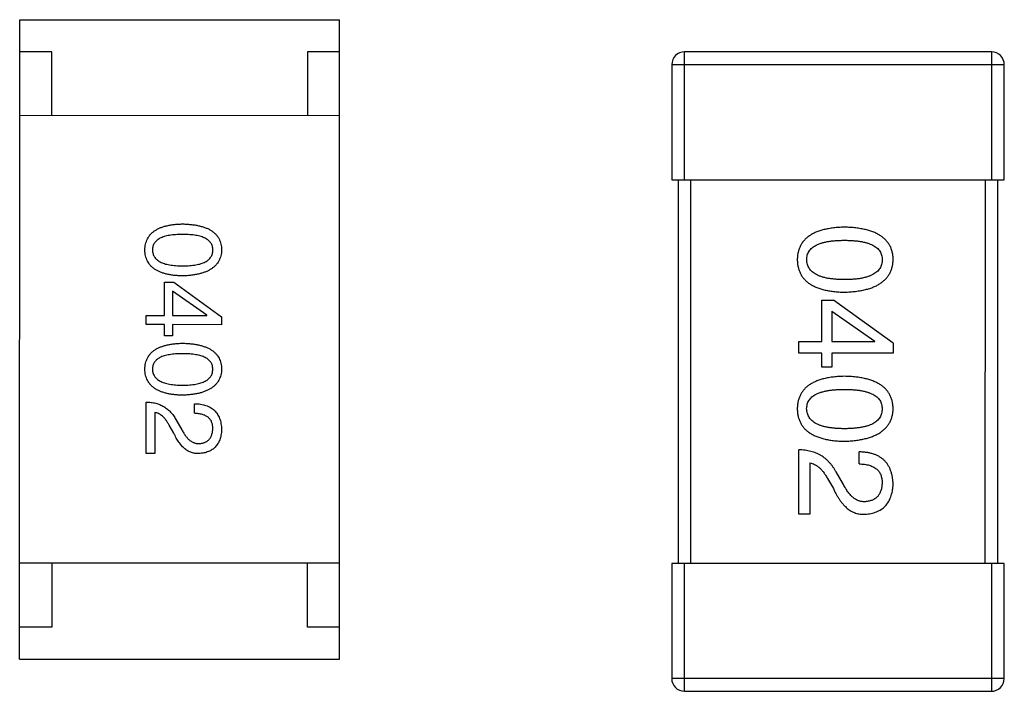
# Model space of a CAD drawing. Header units: inches. Extents: x -29 to 164, y -51 to 83.
# Tile 126 of 164: x 128.05 to 129.59, y 28.96 to 30.01. Entities that reach past the tile are written whole.
import ezdxf

# ---------------------------------------------------------------- set-up
doc = ezdxf.new("R2010")
doc.units = ezdxf.units.IN
doc.header["$LTSCALE"] = 1.21
doc.header["$MEASUREMENT"] = 0
doc.layers.get('0').update_dxf_attribs({"linetype": 'CONTINUOUS'})

msp = doc.modelspace()

# ---------------------------------------------------------------- linework, layer by layer
at = {"color": 7, "linetype": 'Continuous'}
for p, q in [((128.0541, 29.0139), (128.0544, 30.0139)), ((128.0544, 30.0139), (128.5544, 30.0138)), ((128.5541, 29.0138), (128.5544, 30.0138)), ((128.1043, 29.9639), (128.0543, 29.9639)), ((128.1043, 29.8639), (128.1043, 29.9639)), ((128.5043, 29.9638), (128.5043, 29.8638)), ((128.5543, 29.9638), (128.5043, 29.9638)), ((129.094, 29.7637), (129.094, 29.9637)), ((129.574, 29.9636), (129.094, 29.9637)), ((129.574, 29.9636), (129.574, 29.7636)), ((129.074, 29.9437), (129.074, 29.7637)), ((129.074, 29.9437), (129.594, 29.9436)), ((129.594, 29.7636), (129.594, 29.9436)), ((128.5543, 29.8638), (128.0543, 29.8639)), ((129.074, 29.7637), (129.594, 29.7636)), ((129.084, 29.7637), (129.0838, 29.1637)), ((129.1038, 29.1637), (129.104, 29.7637)), ((129.564, 29.7636), (129.5638, 29.1636)), ((129.5838, 29.1636), (129.584, 29.7636)), ((128.2807, 29.5514), (128.2808, 29.6032)), ((128.2808, 29.6032), (128.2952, 29.6032)), ((128.2952, 29.6032), (128.3699, 29.5494)), ((128.2932, 29.5894), (128.2932, 29.5514)), ((128.347, 29.552), (128.2932, 29.5894)), ((129.3087, 29.5105), (129.3087, 29.5753)), ((129.3087, 29.5753), (129.3268, 29.5753)), ((129.4202, 29.508), (129.3268, 29.5753)), ((128.2519, 29.537), (128.2519, 29.5514)), ((128.2519, 29.5514), (128.2807, 29.5514)), ((128.2932, 29.5514), (128.347, 29.5514)), ((128.347, 29.5514), (128.347, 29.552)), ((129.3243, 29.5581), (129.3243, 29.5105)), ((129.3243, 29.5581), (129.3915, 29.5113)), ((128.2807, 29.537), (128.2519, 29.537)), ((128.2807, 29.5193), (128.2807, 29.537)), ((128.2932, 29.537), (128.2932, 29.5193)), ((128.3699, 29.5369), (128.2932, 29.537)), ((128.3699, 29.5494), (128.3699, 29.5369)), ((128.2932, 29.5193), (128.2807, 29.5193)), ((129.2726, 29.4925), (129.2726, 29.5105)), ((129.2726, 29.5105), (129.3087, 29.5105)), ((129.3243, 29.5105), (129.3915, 29.5105)), ((129.3915, 29.5105), (129.3915, 29.5113)), ((129.4202, 29.508), (129.4202, 29.4925)), ((129.3087, 29.4925), (129.2726, 29.4925)), ((129.3087, 29.4704), (129.3087, 29.4925)), ((129.3243, 29.4925), (129.3243, 29.4704)), ((129.4202, 29.4925), (129.3243, 29.4925)), ((129.3243, 29.4704), (129.3087, 29.4704)), ((128.2519, 29.3354), (128.2519, 29.416)), ((128.3273, 29.3983), (128.3273, 29.4134)), ((128.2656, 29.3996), (128.2656, 29.3354)), ((128.2984, 29.3885), (128.3076, 29.3727)), ((128.2951, 29.3675), (128.2879, 29.38)), ((128.2656, 29.3354), (128.2519, 29.3354)), ((129.2726, 29.2405), (129.2726, 29.3413)), ((129.3669, 29.3192), (129.3669, 29.338)), ((129.2898, 29.3208), (129.2898, 29.2405)), ((129.3423, 29.2872), (129.3308, 29.3069)), ((129.3177, 29.2962), (129.3267, 29.2806)), ((129.2898, 29.2405), (129.2726, 29.2405)), ((128.5542, 29.1638), (128.0542, 29.1639)), ((128.1042, 29.1639), (128.1042, 29.0639)), ((128.5042, 29.0638), (128.5042, 29.1638)), ((129.0738, 29.1637), (129.0738, 28.9837)), ((129.5938, 29.1636), (129.0738, 29.1637)), ((129.0938, 28.9637), (129.0938, 29.1637)), ((129.5738, 29.1636), (129.5738, 28.9636)), ((129.5938, 28.9836), (129.5938, 29.1636)), ((128.1042, 29.0639), (128.0542, 29.0639)), ((128.5542, 29.0638), (128.5042, 29.0638)), ((128.0541, 29.0139), (128.5541, 29.0138)), ((129.5938, 28.9836), (129.0738, 28.9837)), ((129.0938, 28.9637), (129.5738, 28.9636))]:
    msp.add_line(p, q, dxfattribs=at)
for centre, start, end in [((129.094, 29.9437), 89.988, 179.988), ((129.574, 29.9436), 359.988, 89.988), ((129.0938, 28.9837), 179.988, 269.988), ((129.5738, 28.9836), 269.988, 359.988)]:
    msp.add_arc(centre, 0.02, start, end, dxfattribs=at)
for points, knots in [([(128.25, 29.6538), (128.25, 29.6554), (128.2502, 29.6585), (128.2509, 29.663), (128.2521, 29.6672), (128.2538, 29.6712), (128.2559, 29.6748), (128.2585, 29.6781), (128.2615, 29.6811), (128.2651, 29.6838), (128.269, 29.6862), (128.2734, 29.6883), (128.2782, 29.6901), (128.2835, 29.6915), (128.2892, 29.6928), (128.2954, 29.6936), (128.302, 29.6942), (128.3066, 29.6944), (128.309, 29.6945)], [0, 0, 0, 0, 0.059135, 0.115606, 0.169241, 0.221578, 0.273261, 0.324749, 0.377329, 0.431642, 0.488541, 0.548597, 0.612232, 0.680174, 0.752504, 0.829777, 0.912307, 1, 1, 1, 1]), ([(128.309, 29.6945), (128.3114, 29.6944), (128.3161, 29.6942), (128.323, 29.6936), (128.3294, 29.6927), (128.3353, 29.6915), (128.3408, 29.69), (128.3458, 29.6882), (128.3503, 29.6862), (128.3544, 29.6838), (128.358, 29.6811), (128.3611, 29.6781), (128.3638, 29.6748), (128.366, 29.6711), (128.3677, 29.6672), (128.369, 29.663), (128.3697, 29.6585), (128.3699, 29.6554), (128.37, 29.6538)], [0, 0, 0, 0, 0.088823, 0.172287, 0.250296, 0.323438, 0.392244, 0.456221, 0.516635, 0.573871, 0.628, 0.680335, 0.731489, 0.782557, 0.834044, 0.886738, 0.942089, 1, 1, 1, 1]), ([(129.344, 29.6894), (129.341, 29.6893), (129.3353, 29.6891), (129.327, 29.6883), (129.3193, 29.6872), (129.3121, 29.6857), (129.3055, 29.6838), (129.2995, 29.6816), (129.294, 29.679), (129.2891, 29.676), (129.2847, 29.6726), (129.2809, 29.6689), (129.2777, 29.6647), (129.275, 29.6602), (129.273, 29.6553), (129.2714, 29.6501), (129.2705, 29.6445), (129.2703, 29.6406), (129.2702, 29.6386)], [0, 0, 0, 0, 0.087693, 0.170223, 0.247496, 0.319826, 0.387768, 0.451403, 0.511459, 0.568358, 0.622671, 0.675251, 0.726739, 0.778422, 0.830759, 0.884394, 0.940865, 1, 1, 1, 1]), ([(129.4202, 29.6386), (129.4201, 29.6405), (129.4199, 29.6444), (129.419, 29.6501), (129.4174, 29.6553), (129.4153, 29.6602), (129.4125, 29.6647), (129.4092, 29.6689), (129.4052, 29.6726), (129.4007, 29.676), (129.3956, 29.679), (129.39, 29.6816), (129.3837, 29.6838), (129.3769, 29.6857), (129.3695, 29.6872), (129.3615, 29.6883), (129.353, 29.6891), (129.347, 29.6893), (129.344, 29.6894)], [0, 0, 0, 0, 0.057911, 0.113262, 0.165956, 0.217443, 0.268511, 0.319665, 0.372, 0.426129, 0.483365, 0.543779, 0.607756, 0.676562, 0.749704, 0.827713, 0.911177, 1, 1, 1, 1]), ([(128.309, 29.6781), (128.3071, 29.6781), (128.3034, 29.678), (128.298, 29.6777), (128.293, 29.6773), (128.2884, 29.6767), (128.2842, 29.6758), (128.2803, 29.6748), (128.2768, 29.6735), (128.2736, 29.6721), (128.2708, 29.6705), (128.2684, 29.6687), (128.2663, 29.6667), (128.2647, 29.6645), (128.2633, 29.6621), (128.2624, 29.6595), (128.2619, 29.6567), (128.2618, 29.6548), (128.2618, 29.6538)], [0, 0, 0, 0, 0.096457, 0.187288, 0.27178, 0.350132, 0.423455, 0.491343, 0.554037, 0.612253, 0.666313, 0.717038, 0.764921, 0.811214, 0.856775, 0.902988, 0.950234, 1, 1, 1, 1]), ([(128.3562, 29.6538), (128.3561, 29.6548), (128.3561, 29.6567), (128.3555, 29.6595), (128.3546, 29.6621), (128.3533, 29.6645), (128.3516, 29.6667), (128.3496, 29.6687), (128.3471, 29.6705), (128.3443, 29.6721), (128.3412, 29.6735), (128.3377, 29.6748), (128.3338, 29.6758), (128.3295, 29.6767), (128.3249, 29.6773), (128.3199, 29.6777), (128.3146, 29.678), (128.3109, 29.6781), (128.309, 29.6781)], [0, 0, 0, 0, 0.049764, 0.097007, 0.143217, 0.188577, 0.235116, 0.282997, 0.333719, 0.387776, 0.445989, 0.508679, 0.576563, 0.649481, 0.728235, 0.812722, 0.903548, 1, 1, 1, 1]), ([(129.285, 29.6386), (129.285, 29.6398), (129.2851, 29.6422), (129.2858, 29.6457), (129.2869, 29.6489), (129.2886, 29.6519), (129.2907, 29.6547), (129.2933, 29.6572), (129.2963, 29.6594), (129.2998, 29.6614), (129.3037, 29.6632), (129.3081, 29.6648), (129.313, 29.666), (129.3183, 29.6671), (129.3241, 29.6679), (129.3303, 29.6685), (129.337, 29.6688), (129.3416, 29.6689), (129.344, 29.6689)], [0, 0, 0, 0, 0.049766, 0.097012, 0.143225, 0.188786, 0.235079, 0.282962, 0.333687, 0.387747, 0.445963, 0.508657, 0.576545, 0.649868, 0.72822, 0.812712, 0.903543, 1, 1, 1, 1]), ([(129.344, 29.6689), (129.3464, 29.6689), (129.351, 29.6688), (129.3577, 29.6685), (129.3639, 29.6679), (129.3697, 29.6671), (129.375, 29.666), (129.3799, 29.6647), (129.3843, 29.6632), (129.3882, 29.6614), (129.3917, 29.6594), (129.3947, 29.6572), (129.3973, 29.6546), (129.3994, 29.6519), (129.401, 29.6489), (129.4022, 29.6457), (129.4029, 29.6422), (129.4029, 29.6398), (129.403, 29.6386)], [0, 0, 0, 0, 0.096452, 0.187278, 0.271765, 0.350519, 0.423437, 0.491321, 0.554011, 0.612224, 0.666281, 0.717003, 0.764884, 0.811423, 0.856783, 0.902993, 0.950236, 1, 1, 1, 1]), ([(128.309, 29.6132), (128.3066, 29.6133), (128.302, 29.6134), (128.2954, 29.614), (128.2892, 29.6149), (128.2835, 29.6161), (128.2782, 29.6176), (128.2734, 29.6194), (128.269, 29.6215), (128.265, 29.6239), (128.2615, 29.6266), (128.2585, 29.6296), (128.2559, 29.6329), (128.2538, 29.6365), (128.2521, 29.6404), (128.2509, 29.6446), (128.2502, 29.6491), (128.25, 29.6522), (128.25, 29.6538)], [0, 0, 0, 0, 0.08769, 0.170218, 0.24749, 0.319818, 0.387758, 0.451391, 0.511445, 0.568185, 0.622681, 0.67526, 0.726746, 0.778428, 0.830764, 0.884397, 0.940866, 1, 1, 1, 1]), ([(128.2618, 29.6538), (128.2618, 29.6528), (128.2619, 29.6509), (128.2626, 29.648), (128.2636, 29.6453), (128.2649, 29.6429), (128.2666, 29.6406), (128.2687, 29.6386), (128.2711, 29.6367), (128.2739, 29.6351), (128.2771, 29.6336), (128.2806, 29.6323), (128.2844, 29.6313), (128.2887, 29.6304), (128.2932, 29.6297), (128.2982, 29.6293), (128.3034, 29.629), (128.3071, 29.6289), (128.309, 29.6289)], [0, 0, 0, 0, 0.050879, 0.099377, 0.146973, 0.193618, 0.240619, 0.289461, 0.34047, 0.395283, 0.453059, 0.515633, 0.582666, 0.655287, 0.732971, 0.815933, 0.905166, 1, 1, 1, 1]), ([(128.309, 29.6289), (128.3109, 29.6289), (128.3146, 29.629), (128.3199, 29.6292), (128.3249, 29.6297), (128.3295, 29.6304), (128.3338, 29.6313), (128.3377, 29.6323), (128.3412, 29.6336), (128.3443, 29.635), (128.3471, 29.6367), (128.3496, 29.6385), (128.3516, 29.6406), (128.3533, 29.6429), (128.3546, 29.6453), (128.3555, 29.648), (128.3561, 29.6508), (128.3561, 29.6528), (128.3562, 29.6538)], [0, 0, 0, 0, 0.095719, 0.185854, 0.269738, 0.347952, 0.420315, 0.487894, 0.550245, 0.608186, 0.662454, 0.713283, 0.761375, 0.808209, 0.854301, 0.901312, 0.949396, 1, 1, 1, 1]), ([(128.37, 29.6538), (128.3699, 29.6522), (128.3697, 29.6492), (128.3688, 29.6447), (128.3675, 29.6406), (128.3657, 29.6367), (128.3635, 29.6332), (128.3608, 29.6299), (128.3576, 29.6269), (128.354, 29.6242), (128.35, 29.6218), (128.3454, 29.6197), (128.3405, 29.6179), (128.335, 29.6164), (128.3292, 29.6151), (128.3228, 29.6142), (128.3161, 29.6135), (128.3114, 29.6133), (128.309, 29.6132)], [0, 0, 0, 0, 0.057415, 0.112361, 0.16496, 0.216437, 0.267441, 0.318839, 0.371478, 0.426325, 0.483626, 0.544235, 0.608673, 0.677374, 0.750405, 0.828394, 0.911525, 1, 1, 1, 1]), ([(129.2702, 29.6386), (129.2703, 29.6366), (129.2705, 29.6327), (129.2714, 29.6271), (129.273, 29.6218), (129.275, 29.6169), (129.2777, 29.6124), (129.2809, 29.6083), (129.2847, 29.6045), (129.2891, 29.6011), (129.294, 29.5982), (129.2995, 29.5955), (129.3055, 29.5933), (129.3121, 29.5914), (129.3193, 29.5899), (129.327, 29.5888), (129.3353, 29.588), (129.341, 29.5878), (129.344, 29.5877)], [0, 0, 0, 0, 0.059134, 0.115603, 0.169236, 0.221572, 0.273254, 0.32474, 0.377319, 0.431815, 0.488555, 0.548609, 0.612242, 0.680182, 0.75251, 0.829782, 0.91231, 1, 1, 1, 1]), ([(129.344, 29.6074), (129.3416, 29.6074), (129.3371, 29.6075), (129.3305, 29.6079), (129.3243, 29.6085), (129.3186, 29.6093), (129.3133, 29.6104), (129.3085, 29.6117), (129.3041, 29.6133), (129.3002, 29.6151), (129.2967, 29.6172), (129.2936, 29.6195), (129.291, 29.6221), (129.2889, 29.6249), (129.2872, 29.628), (129.286, 29.6313), (129.2852, 29.6349), (129.285, 29.6373), (129.285, 29.6386)], [0, 0, 0, 0, 0.094834, 0.184067, 0.267029, 0.344713, 0.417334, 0.484367, 0.546941, 0.604717, 0.65953, 0.710539, 0.759381, 0.806382, 0.853027, 0.900623, 0.949121, 1, 1, 1, 1]), ([(129.344, 29.5877), (129.347, 29.5879), (129.3528, 29.5881), (129.3613, 29.589), (129.3692, 29.5902), (129.3766, 29.5917), (129.3834, 29.5936), (129.3896, 29.5959), (129.3952, 29.5985), (129.4003, 29.6015), (129.4048, 29.6049), (129.4088, 29.6086), (129.4122, 29.6127), (129.4149, 29.6172), (129.4171, 29.622), (129.4188, 29.6272), (129.4199, 29.6328), (129.4201, 29.6366), (129.4202, 29.6386)], [0, 0, 0, 0, 0.088475, 0.171606, 0.249595, 0.322626, 0.391327, 0.455765, 0.516374, 0.573675, 0.628522, 0.681161, 0.732559, 0.783563, 0.83504, 0.887639, 0.942585, 1, 1, 1, 1]), ([(129.403, 29.6386), (129.4029, 29.6373), (129.4029, 29.6348), (129.4022, 29.6313), (129.401, 29.6279), (129.3994, 29.6249), (129.3973, 29.6221), (129.3947, 29.6195), (129.3917, 29.6172), (129.3882, 29.6151), (129.3842, 29.6133), (129.3798, 29.6117), (129.375, 29.6104), (129.3697, 29.6093), (129.3639, 29.6084), (129.3577, 29.6078), (129.351, 29.6075), (129.3464, 29.6074), (129.344, 29.6074)], [0, 0, 0, 0, 0.050604, 0.098688, 0.145699, 0.191791, 0.238625, 0.286717, 0.337546, 0.391814, 0.449755, 0.512106, 0.579685, 0.652048, 0.730262, 0.814146, 0.904281, 1, 1, 1, 1]), ([(128.2499, 29.4673), (128.25, 29.4689), (128.2501, 29.472), (128.2509, 29.4765), (128.2521, 29.4807), (128.2538, 29.4846), (128.2559, 29.4882), (128.2585, 29.4916), (128.2615, 29.4946), (128.265, 29.4972), (128.2689, 29.4997), (128.2733, 29.5017), (128.2782, 29.5035), (128.2835, 29.505), (128.2892, 29.5062), (128.2954, 29.5071), (128.302, 29.5077), (128.3066, 29.5079), (128.3089, 29.508)], [0, 0, 0, 0, 0.059135, 0.115606, 0.169241, 0.221578, 0.273261, 0.324749, 0.377329, 0.431642, 0.488541, 0.548597, 0.612232, 0.680174, 0.752504, 0.829777, 0.912307, 1, 1, 1, 1]), ([(128.3089, 29.508), (128.3114, 29.5079), (128.3161, 29.5077), (128.323, 29.5071), (128.3293, 29.5062), (128.3353, 29.505), (128.3407, 29.5035), (128.3457, 29.5017), (128.3503, 29.4996), (128.3543, 29.4972), (128.3579, 29.4946), (128.3611, 29.4915), (128.3638, 29.4882), (128.366, 29.4846), (128.3676, 29.4807), (128.3689, 29.4765), (128.3697, 29.472), (128.3698, 29.4689), (128.3699, 29.4673)], [0, 0, 0, 0, 0.088823, 0.172287, 0.250296, 0.323438, 0.392244, 0.456221, 0.516635, 0.573871, 0.628, 0.680335, 0.731489, 0.782557, 0.834044, 0.886738, 0.942089, 1, 1, 1, 1]), ([(128.3089, 29.4916), (128.307, 29.4916), (128.3033, 29.4915), (128.298, 29.4912), (128.293, 29.4908), (128.2884, 29.4901), (128.2841, 29.4892), (128.2802, 29.4883), (128.2767, 29.487), (128.2736, 29.4856), (128.2708, 29.484), (128.2683, 29.4822), (128.2663, 29.4802), (128.2646, 29.478), (128.2633, 29.4756), (128.2624, 29.473), (128.2618, 29.4702), (128.2618, 29.4683), (128.2617, 29.4673)], [0, 0, 0, 0, 0.096457, 0.187288, 0.27178, 0.350132, 0.423455, 0.491343, 0.554037, 0.612253, 0.666313, 0.717038, 0.764921, 0.811214, 0.856775, 0.902988, 0.950234, 1, 1, 1, 1]), ([(128.3561, 29.4673), (128.3561, 29.4683), (128.356, 29.4702), (128.3555, 29.473), (128.3546, 29.4756), (128.3533, 29.478), (128.3516, 29.4802), (128.3495, 29.4822), (128.3471, 29.484), (128.3443, 29.4856), (128.3411, 29.487), (128.3376, 29.4882), (128.3337, 29.4892), (128.3295, 29.4901), (128.3249, 29.4908), (128.3199, 29.4912), (128.3145, 29.4915), (128.3108, 29.4916), (128.3089, 29.4916)], [0, 0, 0, 0, 0.049764, 0.097007, 0.143217, 0.188577, 0.235116, 0.282997, 0.333719, 0.387776, 0.445989, 0.508679, 0.576563, 0.649481, 0.728235, 0.812722, 0.903548, 1, 1, 1, 1]), ([(128.3089, 29.4266), (128.3066, 29.4267), (128.302, 29.4269), (128.2954, 29.4275), (128.2892, 29.4284), (128.2834, 29.4296), (128.2782, 29.4311), (128.2733, 29.4329), (128.2689, 29.435), (128.265, 29.4374), (128.2615, 29.4401), (128.2585, 29.4431), (128.2559, 29.4464), (128.2538, 29.45), (128.2521, 29.4539), (128.2509, 29.4581), (128.2501, 29.4626), (128.25, 29.4657), (128.2499, 29.4673)], [0, 0, 0, 0, 0.08769, 0.170218, 0.24749, 0.319818, 0.387758, 0.451391, 0.511445, 0.568185, 0.622681, 0.67526, 0.726746, 0.778428, 0.830764, 0.884397, 0.940866, 1, 1, 1, 1]), ([(128.2617, 29.4673), (128.2618, 29.4663), (128.2619, 29.4643), (128.2625, 29.4615), (128.2635, 29.4588), (128.2649, 29.4564), (128.2666, 29.4541), (128.2687, 29.4521), (128.2711, 29.4502), (128.2739, 29.4485), (128.277, 29.4471), (128.2805, 29.4458), (128.2844, 29.4447), (128.2886, 29.4439), (128.2932, 29.4432), (128.2981, 29.4427), (128.3034, 29.4424), (128.307, 29.4424), (128.3089, 29.4424)], [0, 0, 0, 0, 0.050879, 0.099377, 0.146973, 0.193618, 0.240619, 0.289461, 0.34047, 0.395283, 0.453059, 0.515633, 0.582666, 0.655287, 0.732971, 0.815933, 0.905166, 1, 1, 1, 1]), ([(128.3089, 29.4424), (128.3108, 29.4424), (128.3145, 29.4424), (128.3199, 29.4427), (128.3249, 29.4432), (128.3295, 29.4439), (128.3337, 29.4447), (128.3376, 29.4458), (128.3411, 29.4471), (128.3443, 29.4485), (128.3471, 29.4502), (128.3495, 29.452), (128.3516, 29.4541), (128.3533, 29.4563), (128.3546, 29.4588), (128.3555, 29.4615), (128.356, 29.4643), (128.3561, 29.4663), (128.3561, 29.4673)], [0, 0, 0, 0, 0.095719, 0.185854, 0.269738, 0.347952, 0.420315, 0.487894, 0.550245, 0.608186, 0.662454, 0.713283, 0.761375, 0.808209, 0.854301, 0.901312, 0.949396, 1, 1, 1, 1]), ([(128.3699, 29.4673), (128.3698, 29.4657), (128.3696, 29.4627), (128.3688, 29.4582), (128.3674, 29.4541), (128.3657, 29.4502), (128.3635, 29.4466), (128.3608, 29.4434), (128.3576, 29.4404), (128.354, 29.4377), (128.3499, 29.4353), (128.3454, 29.4332), (128.3404, 29.4313), (128.335, 29.4298), (128.3291, 29.4286), (128.3228, 29.4276), (128.316, 29.427), (128.3113, 29.4268), (128.3089, 29.4266)], [0, 0, 0, 0, 0.057415, 0.112361, 0.16496, 0.216437, 0.267441, 0.318839, 0.371478, 0.426325, 0.483626, 0.544235, 0.608673, 0.677374, 0.750405, 0.828394, 0.911525, 1, 1, 1, 1]), ([(129.3439, 29.4562), (129.341, 29.4561), (129.3353, 29.4559), (129.327, 29.4552), (129.3193, 29.4541), (129.3121, 29.4526), (129.3055, 29.4507), (129.2995, 29.4484), (129.294, 29.4459), (129.289, 29.4428), (129.2846, 29.4395), (129.2809, 29.4357), (129.2776, 29.4316), (129.275, 29.4271), (129.2729, 29.4222), (129.2714, 29.4169), (129.2704, 29.4113), (129.2703, 29.4074), (129.2702, 29.4054)], [0, 0, 0, 0, 0.087693, 0.170223, 0.247496, 0.319826, 0.387768, 0.451403, 0.511459, 0.568358, 0.622671, 0.675251, 0.726739, 0.778422, 0.830759, 0.884394, 0.940865, 1, 1, 1, 1]), ([(129.4202, 29.4054), (129.4201, 29.4074), (129.4199, 29.4113), (129.4189, 29.4169), (129.4173, 29.4222), (129.4152, 29.4271), (129.4125, 29.4316), (129.4091, 29.4357), (129.4052, 29.4395), (129.4007, 29.4428), (129.3956, 29.4458), (129.3899, 29.4484), (129.3837, 29.4507), (129.3768, 29.4525), (129.3694, 29.4541), (129.3615, 29.4552), (129.3529, 29.4559), (129.347, 29.4561), (129.3439, 29.4562)], [0, 0, 0, 0, 0.057911, 0.113262, 0.165956, 0.217443, 0.268511, 0.319665, 0.372, 0.426129, 0.483365, 0.543779, 0.607756, 0.676562, 0.749704, 0.827713, 0.911177, 1, 1, 1, 1]), ([(129.2849, 29.4054), (129.285, 29.4067), (129.2851, 29.409), (129.2857, 29.4125), (129.2869, 29.4158), (129.2886, 29.4187), (129.2906, 29.4215), (129.2932, 29.424), (129.2962, 29.4263), (129.2997, 29.4283), (129.3037, 29.4301), (129.3081, 29.4316), (129.3129, 29.4328), (129.3182, 29.434), (129.324, 29.4347), (129.3302, 29.4353), (129.3369, 29.4357), (129.3416, 29.4357), (129.3439, 29.4357)], [0, 0, 0, 0, 0.049766, 0.097012, 0.143225, 0.188786, 0.235079, 0.282962, 0.333687, 0.387747, 0.445963, 0.508657, 0.576545, 0.649868, 0.72822, 0.812712, 0.903543, 1, 1, 1, 1]), ([(129.3439, 29.4357), (129.3463, 29.4357), (129.3509, 29.4357), (129.3576, 29.4353), (129.3639, 29.4347), (129.3696, 29.4339), (129.3749, 29.4328), (129.3798, 29.4316), (129.3842, 29.43), (129.3881, 29.4282), (129.3916, 29.4262), (129.3947, 29.424), (129.3972, 29.4215), (129.3993, 29.4187), (129.401, 29.4157), (129.4021, 29.4125), (129.4028, 29.409), (129.4029, 29.4066), (129.4029, 29.4054)], [0, 0, 0, 0, 0.096452, 0.187278, 0.271765, 0.350519, 0.423437, 0.491321, 0.554011, 0.612224, 0.666281, 0.717003, 0.764884, 0.811423, 0.856783, 0.902993, 0.950236, 1, 1, 1, 1]), ([(128.2519, 29.416), (128.2532, 29.416), (128.2558, 29.4159), (128.2596, 29.4155), (128.2633, 29.4149), (128.2668, 29.4141), (128.2702, 29.4131), (128.2735, 29.4119), (128.2766, 29.4105), (128.2796, 29.4088), (128.2824, 29.407), (128.2851, 29.405), (128.2877, 29.4027), (128.2901, 29.4003), (128.2924, 29.3976), (128.2946, 29.3948), (128.2966, 29.3917), (128.2978, 29.3896), (128.2984, 29.3885)], [0, 0, 0, 0, 0.069512, 0.136307, 0.201431, 0.265186, 0.327322, 0.388242, 0.448098, 0.507757, 0.566952, 0.626243, 0.686026, 0.745963, 0.807549, 0.869906, 0.934172, 1, 1, 1, 1]), ([(128.3273, 29.4134), (128.3289, 29.4133), (128.3322, 29.4132), (128.3369, 29.4127), (128.3413, 29.4118), (128.3454, 29.4107), (128.3492, 29.4092), (128.3526, 29.4074), (128.3558, 29.4053), (128.3586, 29.4029), (128.3612, 29.4002), (128.3634, 29.3972), (128.3652, 29.3939), (128.3668, 29.3902), (128.3681, 29.3863), (128.369, 29.382), (128.3697, 29.3775), (128.3698, 29.3743), (128.3699, 29.3727)], [0, 0, 0, 0, 0.074935, 0.145873, 0.212498, 0.27598, 0.33603, 0.394042, 0.450372, 0.505546, 0.560812, 0.616481, 0.673265, 0.732328, 0.7938, 0.858943, 0.92718, 1, 1, 1, 1]), ([(128.2879, 29.38), (128.2871, 29.3814), (128.2855, 29.3841), (128.283, 29.3878), (128.2803, 29.391), (128.2775, 29.3937), (128.2747, 29.396), (128.2718, 29.3977), (128.2688, 29.399), (128.2667, 29.3994), (128.2656, 29.3996)], [0, 0, 0, 0, 0.158292, 0.304606, 0.440272, 0.565336, 0.681745, 0.791834, 0.896966, 1, 1, 1, 1]), ([(128.3561, 29.3747), (128.3561, 29.3756), (128.3561, 29.3774), (128.3557, 29.38), (128.3552, 29.3825), (128.3544, 29.3848), (128.3534, 29.3869), (128.3521, 29.3888), (128.3506, 29.3905), (128.3489, 29.3921), (128.347, 29.3935), (128.3448, 29.3947), (128.3424, 29.3957), (128.3399, 29.3966), (128.337, 29.3973), (128.334, 29.3978), (128.3307, 29.3982), (128.3284, 29.3983), (128.3273, 29.3983)], [0, 0, 0, 0, 0.065945, 0.127767, 0.186553, 0.242898, 0.297728, 0.351599, 0.404854, 0.459191, 0.515338, 0.573322, 0.634405, 0.698538, 0.767039, 0.84022, 0.917406, 1, 1, 1, 1]), ([(129.2702, 29.4054), (129.2703, 29.4034), (129.2704, 29.3996), (129.2714, 29.3939), (129.2729, 29.3887), (129.275, 29.3838), (129.2776, 29.3793), (129.2808, 29.3751), (129.2846, 29.3714), (129.289, 29.368), (129.2939, 29.365), (129.2994, 29.3624), (129.3055, 29.3602), (129.3121, 29.3583), (129.3192, 29.3568), (129.327, 29.3557), (129.3353, 29.3549), (129.341, 29.3547), (129.3439, 29.3546)], [0, 0, 0, 0, 0.059134, 0.115603, 0.169236, 0.221572, 0.273254, 0.32474, 0.377319, 0.431815, 0.488555, 0.548609, 0.612242, 0.680182, 0.75251, 0.829782, 0.91231, 1, 1, 1, 1]), ([(129.3439, 29.3743), (129.3416, 29.3743), (129.337, 29.3743), (129.3304, 29.3747), (129.3243, 29.3753), (129.3185, 29.3761), (129.3133, 29.3772), (129.3084, 29.3786), (129.3041, 29.3801), (129.3001, 29.382), (129.2966, 29.384), (129.2936, 29.3864), (129.291, 29.3889), (129.2889, 29.3917), (129.2872, 29.3948), (129.2859, 29.3981), (129.2852, 29.4017), (129.285, 29.4042), (129.2849, 29.4054)], [0, 0, 0, 0, 0.094834, 0.184067, 0.267029, 0.344713, 0.417334, 0.484367, 0.546941, 0.604717, 0.65953, 0.710539, 0.759381, 0.806382, 0.853027, 0.900623, 0.949121, 1, 1, 1, 1]), ([(129.4029, 29.4054), (129.4029, 29.4041), (129.4028, 29.4017), (129.4021, 29.3981), (129.401, 29.3948), (129.3993, 29.3917), (129.3972, 29.3889), (129.3947, 29.3863), (129.3916, 29.384), (129.3881, 29.3819), (129.3842, 29.3801), (129.3798, 29.3785), (129.3749, 29.3772), (129.3696, 29.3761), (129.3639, 29.3753), (129.3576, 29.3747), (129.3509, 29.3743), (129.3463, 29.3743), (129.3439, 29.3743)], [0, 0, 0, 0, 0.050604, 0.098688, 0.145699, 0.191791, 0.238625, 0.286717, 0.337546, 0.391814, 0.449755, 0.512106, 0.579685, 0.652048, 0.730262, 0.814146, 0.904281, 1, 1, 1, 1]), ([(129.3439, 29.3546), (129.3469, 29.3547), (129.3528, 29.355), (129.3613, 29.3558), (129.3692, 29.357), (129.3765, 29.3586), (129.3833, 29.3605), (129.3895, 29.3627), (129.3952, 29.3654), (129.4003, 29.3684), (129.4048, 29.3718), (129.4087, 29.3755), (129.4121, 29.3796), (129.4149, 29.384), (129.4171, 29.3889), (129.4187, 29.3941), (129.4198, 29.3996), (129.42, 29.4034), (129.4202, 29.4054)], [0, 0, 0, 0, 0.088475, 0.171606, 0.249595, 0.322626, 0.391327, 0.455765, 0.516374, 0.573675, 0.628522, 0.681161, 0.732559, 0.783563, 0.83504, 0.887639, 0.942585, 1, 1, 1, 1]), ([(128.3345, 29.3354), (128.3335, 29.3353), (128.3315, 29.3353), (128.3286, 29.3355), (128.3257, 29.336), (128.3229, 29.3368), (128.3202, 29.3379), (128.3175, 29.3392), (128.315, 29.3408), (128.3125, 29.3427), (128.31, 29.3449), (128.3077, 29.3473), (128.3054, 29.35), (128.3032, 29.353), (128.301, 29.3562), (128.299, 29.3597), (128.297, 29.3635), (128.2958, 29.3661), (128.2951, 29.3675)], [0, 0, 0, 0, 0.055083, 0.109453, 0.162685, 0.21614, 0.26961, 0.324284, 0.380202, 0.437433, 0.497084, 0.559152, 0.624288, 0.692446, 0.763862, 0.838743, 0.917269, 1, 1, 1, 1]), ([(128.3076, 29.3727), (128.3081, 29.3718), (128.309, 29.37), (128.3106, 29.3674), (128.3121, 29.365), (128.3137, 29.3628), (128.3153, 29.3608), (128.317, 29.3589), (128.3186, 29.3573), (128.3204, 29.3559), (128.3221, 29.3546), (128.3239, 29.3535), (128.3257, 29.3526), (128.3275, 29.3519), (128.3294, 29.3514), (128.3313, 29.3511), (128.3332, 29.351), (128.3345, 29.3511), (128.3351, 29.3511)], [0, 0, 0, 0, 0.084365, 0.165386, 0.24176, 0.314729, 0.38433, 0.449952, 0.513164, 0.5734, 0.630824, 0.68644, 0.740136, 0.792605, 0.844515, 0.896112, 0.947763, 1, 1, 1, 1]), ([(128.3699, 29.3727), (128.3698, 29.3713), (128.3696, 29.3685), (128.369, 29.3644), (128.3681, 29.3607), (128.367, 29.3571), (128.3657, 29.3539), (128.3641, 29.3509), (128.3622, 29.3481), (128.3601, 29.3456), (128.3578, 29.3434), (128.3552, 29.3414), (128.3523, 29.3398), (128.3492, 29.3384), (128.3459, 29.3372), (128.3423, 29.3363), (128.3385, 29.3357), (128.3358, 29.3355), (128.3345, 29.3354)], [0, 0, 0, 0, 0.074847, 0.14558, 0.212628, 0.276599, 0.337792, 0.396608, 0.453638, 0.509854, 0.565589, 0.621545, 0.678777, 0.737222, 0.798388, 0.862259, 0.929312, 1, 1, 1, 1]), ([(128.3351, 29.3511), (128.336, 29.3512), (128.3376, 29.3513), (128.3399, 29.3517), (128.342, 29.3523), (128.3441, 29.353), (128.3459, 29.3539), (128.3476, 29.355), (128.3492, 29.3562), (128.3506, 29.3576), (128.3518, 29.3592), (128.3529, 29.3609), (128.3538, 29.3628), (128.3546, 29.3649), (128.3552, 29.3671), (128.3557, 29.3695), (128.356, 29.372), (128.3561, 29.3738), (128.3561, 29.3747)], [0, 0, 0, 0, 0.069456, 0.136175, 0.198596, 0.258993, 0.316838, 0.37342, 0.428889, 0.48454, 0.540119, 0.597644, 0.65702, 0.718534, 0.783117, 0.851564, 0.923888, 1, 1, 1, 1]), ([(129.3308, 29.3069), (129.33, 29.3082), (129.3285, 29.3109), (129.326, 29.3148), (129.3233, 29.3183), (129.3204, 29.3216), (129.3174, 29.3247), (129.3142, 29.3275), (129.3108, 29.3301), (129.3073, 29.3323), (129.3035, 29.3344), (129.2996, 29.3361), (129.2955, 29.3377), (129.2913, 29.3389), (129.2869, 29.3399), (129.2823, 29.3406), (129.2775, 29.3411), (129.2743, 29.3413), (129.2726, 29.3413)], [0, 0, 0, 0, 0.065828, 0.130094, 0.192451, 0.254037, 0.313974, 0.373757, 0.433048, 0.492243, 0.551902, 0.611758, 0.672678, 0.734814, 0.798569, 0.863693, 0.930488, 1, 1, 1, 1]), ([(129.4201, 29.2872), (129.42, 29.2892), (129.4198, 29.2931), (129.419, 29.2988), (129.4179, 29.3041), (129.4163, 29.3091), (129.4143, 29.3136), (129.412, 29.3178), (129.4092, 29.3216), (129.4061, 29.325), (129.4025, 29.328), (129.3986, 29.3306), (129.3942, 29.3328), (129.3895, 29.3346), (129.3844, 29.3361), (129.3789, 29.3371), (129.373, 29.3378), (129.369, 29.3379), (129.3669, 29.338)], [0, 0, 0, 0, 0.07282, 0.141057, 0.2062, 0.267672, 0.326735, 0.383519, 0.439188, 0.494454, 0.549628, 0.605958, 0.66397, 0.72402, 0.787502, 0.854127, 0.925065, 1, 1, 1, 1]), ([(129.2898, 29.3208), (129.2911, 29.3206), (129.2937, 29.32), (129.2975, 29.3184), (129.3012, 29.3162), (129.3047, 29.3134), (129.3082, 29.31), (129.3115, 29.306), (129.3147, 29.3014), (129.3167, 29.298), (129.3177, 29.2962)], [0, 0, 0, 0, 0.103034, 0.208166, 0.318255, 0.434664, 0.559728, 0.695394, 0.841708, 1, 1, 1, 1]), ([(129.3669, 29.3192), (129.3683, 29.3191), (129.3711, 29.319), (129.3752, 29.3186), (129.3791, 29.318), (129.3826, 29.3171), (129.3858, 29.316), (129.3888, 29.3147), (129.3915, 29.3132), (129.3939, 29.3114), (129.3961, 29.3095), (129.3979, 29.3073), (129.3995, 29.3049), (129.4008, 29.3022), (129.4017, 29.2994), (129.4024, 29.2963), (129.4028, 29.2931), (129.4029, 29.2908), (129.4029, 29.2896)], [0, 0, 0, 0, 0.082594, 0.15978, 0.232961, 0.301462, 0.365595, 0.426678, 0.484662, 0.540809, 0.595146, 0.648401, 0.702272, 0.757102, 0.813447, 0.872233, 0.934055, 1, 1, 1, 1]), ([(129.4029, 29.2896), (129.4029, 29.2885), (129.4027, 29.2863), (129.4024, 29.2831), (129.4018, 29.2802), (129.401, 29.2774), (129.4, 29.2748), (129.3989, 29.2724), (129.3975, 29.2703), (129.396, 29.2683), (129.3942, 29.2666), (129.3923, 29.265), (129.3902, 29.2637), (129.3878, 29.2625), (129.3853, 29.2617), (129.3826, 29.2609), (129.3797, 29.2604), (129.3777, 29.2602), (129.3767, 29.2601)], [0, 0, 0, 0, 0.076112, 0.148436, 0.216883, 0.281466, 0.34298, 0.402356, 0.459881, 0.51546, 0.571111, 0.62658, 0.683162, 0.741007, 0.801404, 0.863825, 0.930544, 1, 1, 1, 1]), ([(129.3267, 29.2806), (129.3275, 29.2789), (129.329, 29.2756), (129.3315, 29.2709), (129.3341, 29.2665), (129.3368, 29.2625), (129.3395, 29.2588), (129.3424, 29.2554), (129.3453, 29.2524), (129.3484, 29.2497), (129.3515, 29.2473), (129.3547, 29.2453), (129.358, 29.2437), (129.3614, 29.2423), (129.3649, 29.2413), (129.3685, 29.2407), (129.3721, 29.2404), (129.3746, 29.2404), (129.3759, 29.2405)], [0, 0, 0, 0, 0.082731, 0.161257, 0.236138, 0.307554, 0.375712, 0.440848, 0.502916, 0.562567, 0.619798, 0.675716, 0.73039, 0.78386, 0.837315, 0.890547, 0.944917, 1, 1, 1, 1]), ([(129.3767, 29.2601), (129.3759, 29.2601), (129.3743, 29.26), (129.3719, 29.2602), (129.3695, 29.2606), (129.3671, 29.2612), (129.3649, 29.2621), (129.3626, 29.2632), (129.3604, 29.2645), (129.3582, 29.2661), (129.356, 29.2679), (129.354, 29.27), (129.3519, 29.2723), (129.3499, 29.2748), (129.3479, 29.2775), (129.346, 29.2805), (129.3441, 29.2838), (129.3429, 29.286), (129.3423, 29.2872)], [0, 0, 0, 0, 0.052237, 0.103888, 0.155485, 0.207395, 0.259864, 0.31356, 0.369176, 0.4266, 0.486836, 0.550048, 0.61567, 0.685271, 0.75824, 0.834614, 0.915635, 1, 1, 1, 1]), ([(129.3759, 29.2405), (129.3776, 29.2406), (129.3809, 29.2409), (129.3856, 29.2417), (129.3901, 29.2428), (129.3943, 29.2442), (129.3982, 29.246), (129.4017, 29.2481), (129.405, 29.2505), (129.4079, 29.2533), (129.4105, 29.2564), (129.4128, 29.2599), (129.4148, 29.2636), (129.4166, 29.2677), (129.4179, 29.2721), (129.419, 29.2768), (129.4198, 29.2819), (129.42, 29.2854), (129.4201, 29.2872)], [0, 0, 0, 0, 0.070688, 0.137741, 0.201612, 0.262778, 0.321223, 0.378455, 0.434411, 0.490146, 0.546362, 0.603392, 0.662208, 0.723401, 0.787372, 0.85442, 0.925153, 1, 1, 1, 1])]:
    msp.add_open_spline(points, degree=3, knots=knots, dxfattribs=at)

doc.saveas('drawing.dxf')
